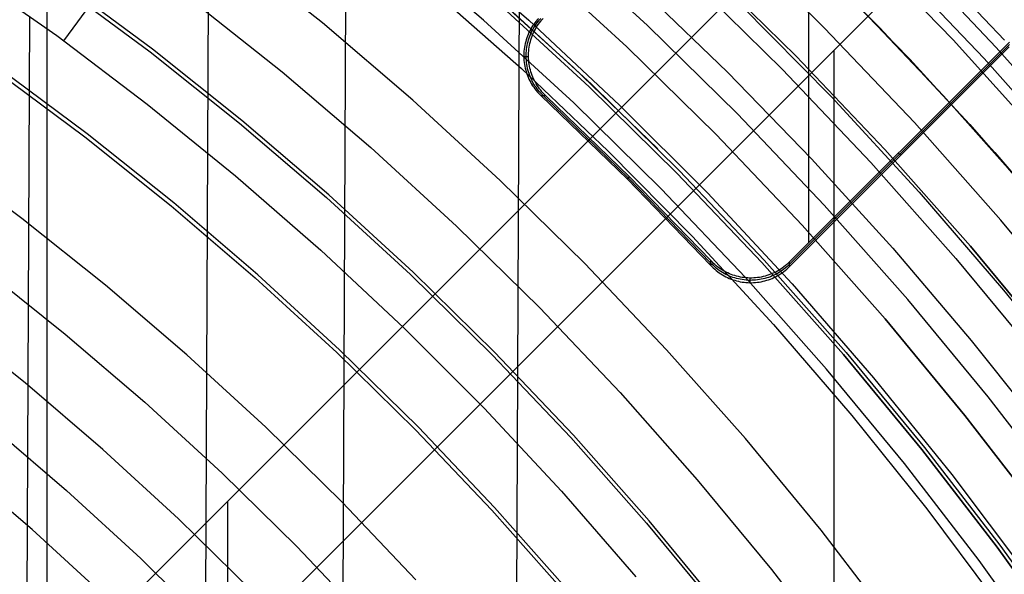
# Model space of a CAD drawing. Header units: millimetres. Extents: x 9001 to 10165, y -167 to 850.
# Tile 195 of 216: x 9616 to 9634, y 521 to 531. Entities that reach past the tile are written whole.
import ezdxf

# ---------------------------------------------------------------- set-up
doc = ezdxf.new("R2010")
doc.units = ezdxf.units.MM
for name, color, linetype in [('1', 7, 'Continuous'), ('COLOR EXT', 7, 'Continuous'), ('luz', 7, 'Continuous')]:
    doc.layers.add(name, color=color, linetype=linetype)

msp = doc.modelspace()

# ---------------------------------------------------------------- linework, layer by layer
at = {"layer": '1', "color": 29, "true_color": 0x4d342b}
for p, q in [((9625.156, 507.689, 34.462), (9625.321, 543.907, 34.462)), ((9622.013, 512.511, 42.462), (9622.135, 539.423, 42.462)), ((9619.524, 515.621, 76.062), (9619.616, 535.877, 76.062)), ((9616.961, 530.824, 70.562), (9620.525, 535.681, 64.537)), ((9623.726, 532.689, 76.062), (9625.432, 531.2, 76.062)), ((9630.112, 532.779, 42.462), (9631.818, 531.069, 42.462)), ((9630.112, 532.779, 51.512), (9631.818, 531.069, 51.512)), ((9615.141, 532.107, 70.562), (9616.833, 530.918, 70.562)), ((9632.37, 530.488, 59.568), (9630.766, 532.136, 59.568)), ((9632.371, 530.489, 60.562), (9630.767, 532.137, 60.562)), ((9630.767, 532.137, 60.065), (9632.371, 530.489, 60.065)), ((9623.662, 531.766, 65.657), (9625.296, 530.317, 65.657)), ((9627.463, 531.783, 63.109), (9629.048, 530.253, 63.109)), ((9616.288, 519.013, 70.562), (9616.343, 531.271, 70.562)), ((9625.432, 531.2, 76.062), (9627.086, 529.654, 76.062)), ((9631.818, 531.069, 42.462), (9633.464, 529.301, 42.462)), ((9631.818, 531.069, 51.512), (9633.464, 529.301, 51.512)), ((9616.833, 530.918, 70.562), (9618.482, 529.67, 70.562)), ((9633.919, 528.787, 59.568), (9632.37, 530.488, 59.568)), ((9633.92, 528.788, 60.562), (9632.371, 530.489, 60.562)), ((9632.371, 530.489, 60.065), (9633.92, 528.788, 60.065)), ((9625.296, 530.317, 65.657), (9626.88, 528.815, 65.657)), ((9629.048, 530.253, 63.109), (9630.582, 528.673, 63.109)), ((9618.482, 529.67, 70.562), (9620.087, 528.366, 70.562)), ((9627.086, 529.654, 76.062), (9628.686, 528.051, 76.062)), ((9633.464, 529.301, 42.462), (9635.047, 527.476, 42.462)), ((9633.464, 529.301, 51.512), (9635.047, 527.476, 51.512)), ((9626.88, 528.815, 65.657), (9628.413, 527.259, 65.657)), ((9635.411, 527.036, 59.568), (9633.919, 528.787, 59.568)), ((9635.412, 527.037, 60.562), (9633.92, 528.788, 60.562)), ((9633.92, 528.788, 60.065), (9635.412, 527.037, 60.065)), ((9630.582, 528.673, 63.109), (9632.063, 527.043, 63.109)), ((9620.087, 528.366, 70.562), (9621.646, 527.007, 70.562)), ((9628.686, 528.051, 76.062), (9630.228, 526.393, 76.062)), ((9628.413, 527.259, 65.657), (9629.891, 525.653, 65.657)), ((9621.646, 527.007, 70.562), (9623.156, 525.595, 70.562)), ((9632.063, 527.043, 63.109), (9633.489, 525.365, 63.109)), ((9630.228, 526.393, 76.062), (9631.712, 524.683, 76.062)), ((9629.891, 525.653, 65.657), (9631.315, 523.997, 65.657)), ((9623.156, 525.595, 70.562), (9624.617, 524.131, 70.562)), ((9633.489, 525.365, 63.109), (9634.86, 523.641, 63.109)), ((9631.712, 524.683, 76.062), (9633.136, 522.922, 76.062)), ((9624.617, 524.131, 70.562), (9626.026, 522.617, 70.562)), ((9631.315, 523.997, 65.657), (9632.681, 522.294, 65.657)), ((9633.136, 522.922, 76.062), (9634.498, 521.113, 76.062)), ((9626.026, 522.617, 70.562), (9627.381, 521.055, 70.562)), ((9632.681, 522.294, 65.657), (9633.989, 520.546, 65.657))]:
    msp.add_line(p, q, dxfattribs=at)
at = {"layer": '1', "color": 250, "true_color": 0x111111}
for p, q in [((9616.652, 541.189, 45.792), (9616.652, 424.503, 45.792)), ((9627.219, 530.711, 258.714), (9625.54, 532.252, 258.714)), ((9625.54, 532.252, 282.75), (9627.219, 530.711, 282.75)), ((9625.54, 532.252, 270.732), (9627.219, 530.711, 270.732)), ((9628.624, 532.192, 58.12), (9630.3, 530.545, 58.12)), ((9630.3, 530.545, 56.8), (9628.624, 532.192, 56.8)), ((9628.624, 532.192, 57.46), (9630.3, 530.545, 57.46)), ((9616.867, 531.86, 241.281), (9618.537, 530.62, 241.281)), ((9624.672, 531.766, 61.1), (9626.249, 530.336, 61.1)), ((9624.917, 531.549, 61.1), (9626.573, 530.031, 61.1)), ((9632.988, 529.824, 47.3), (9631.336, 531.564, 47.3)), ((9631.336, 531.564, 56.8), (9632.988, 529.824, 56.8)), ((9631.336, 531.564, 52.05), (9632.988, 529.824, 52.05)), ((9624.877, 531.503, 282.75), (9626.53, 529.986, 282.75)), ((9626.53, 529.986, 258.715), (9624.877, 531.503, 258.715)), ((9624.877, 531.503, 270.733), (9626.53, 529.986, 270.733)), ((9629.289, 531.476, 45.792), (9630.946, 529.801, 45.792)), ((9629.29, 531.476, 45.792), (9630.946, 529.801, 45.792)), ((9628.844, 529.114, 258.714), (9627.219, 530.711, 258.714)), ((9627.219, 530.711, 282.75), (9628.844, 529.114, 282.75)), ((9627.219, 530.711, 270.732), (9628.844, 529.114, 270.732)), ((9618.537, 530.62, 241.281), (9620.164, 529.322, 241.281)), ((9630.3, 530.545, 58.12), (9631.917, 528.841, 58.12)), ((9631.917, 528.841, 56.8), (9630.3, 530.545, 56.8)), ((9630.3, 530.545, 57.46), (9631.917, 528.841, 57.46)), ((9626.249, 530.336, 61.1), (9627.779, 528.855, 61.1)), ((9615.73, 530.273, 236.621), (9617.347, 529.073, 236.621)), ((9626.53, 529.986, 282.75), (9628.131, 528.413, 282.75)), ((9628.131, 528.413, 258.715), (9626.53, 529.986, 258.715)), ((9626.53, 529.986, 270.733), (9628.131, 528.413, 270.733)), ((9626.573, 530.031, 61.1), (9628.175, 528.456, 61.1)), ((9630.946, 529.801, 45.792), (9632.543, 528.069, 45.792)), ((9630.946, 529.801, 45.792), (9632.543, 528.069, 45.792)), ((9634.579, 528.028, 47.3), (9632.988, 529.824, 47.3)), ((9632.988, 529.824, 56.8), (9634.579, 528.028, 56.8)), ((9632.988, 529.824, 52.05), (9634.579, 528.028, 52.05)), ((9620.164, 529.322, 241.281), (9621.746, 527.969, 241.281)), ((9617.347, 529.073, 236.621), (9618.921, 527.817, 236.621)), ((9630.413, 527.462, 258.714), (9628.844, 529.114, 258.714)), ((9628.844, 529.114, 282.75), (9630.413, 527.462, 282.75)), ((9628.844, 529.114, 270.732), (9630.413, 527.462, 270.732)), ((9631.917, 528.841, 58.12), (9633.475, 527.083, 58.12)), ((9633.475, 527.083, 56.8), (9631.917, 528.841, 56.8)), ((9631.917, 528.841, 57.46), (9633.475, 527.083, 57.46)), ((9628.131, 528.413, 282.75), (9629.676, 526.786, 282.75)), ((9629.676, 526.786, 258.715), (9628.131, 528.413, 258.715)), ((9628.131, 528.413, 270.733), (9629.676, 526.786, 270.733)), ((9628.175, 528.456, 61.1), (9629.721, 526.827, 61.1)), ((9621.746, 527.969, 241.281), (9623.279, 526.563, 241.281)), ((9632.543, 528.069, 45.792), (9634.079, 526.283, 45.792)), ((9632.543, 528.069, 45.792), (9634.079, 526.283, 45.792)), ((9618.921, 527.817, 236.621), (9620.451, 526.508, 236.621)), ((9631.924, 525.756, 258.714), (9630.413, 527.462, 258.714)), ((9630.413, 527.462, 282.75), (9631.924, 525.756, 282.75)), ((9630.413, 527.462, 270.732), (9631.924, 525.756, 270.732)), ((9633.475, 527.083, 58.12), (9634.971, 525.272, 58.12)), ((9634.971, 525.272, 56.8), (9633.475, 527.083, 56.8)), ((9633.475, 527.083, 57.46), (9634.971, 525.272, 57.46)), ((9629.676, 526.786, 282.75), (9631.164, 525.106, 282.75)), ((9631.164, 525.106, 258.715), (9629.676, 526.786, 258.715)), ((9629.676, 526.786, 270.733), (9631.164, 525.106, 270.733)), ((9629.721, 526.827, 61.1), (9631.211, 525.146, 61.1)), ((9623.279, 526.563, 241.281), (9624.764, 525.104, 241.281)), ((9620.451, 526.508, 236.621), (9621.935, 525.147, 236.621)), ((9634.079, 526.283, 45.792), (9635.552, 524.445, 45.792)), ((9634.079, 526.283, 45.792), (9635.552, 524.445, 45.792)), ((9633.375, 524, 258.714), (9631.924, 525.756, 258.714)), ((9631.924, 525.756, 282.75), (9633.375, 524, 282.75)), ((9631.924, 525.756, 270.732), (9633.375, 524, 270.732)), ((9621.935, 525.147, 236.621), (9623.371, 523.735, 236.621)), ((9624.764, 525.104, 241.281), (9626.197, 523.595, 241.281)), ((9631.164, 525.106, 282.75), (9632.593, 523.376, 282.75)), ((9632.593, 523.376, 258.715), (9631.164, 525.106, 258.715)), ((9631.164, 525.106, 270.733), (9632.593, 523.376, 270.733)), ((9631.211, 525.146, 61.1), (9632.641, 523.414, 61.1)), ((9634.765, 522.194, 258.714), (9633.375, 524, 258.714)), ((9633.375, 524, 282.75), (9634.765, 522.194, 282.75)), ((9633.375, 524, 270.732), (9634.765, 522.194, 270.732)), ((9615.62, 523.822, 61.1), (9617.014, 522.629, 61.1)), ((9623.371, 523.735, 236.621), (9624.758, 522.275, 236.621)), ((9626.197, 523.595, 241.281), (9627.577, 522.037, 241.281)), ((9632.593, 523.376, 282.75), (9633.962, 521.598, 282.75)), ((9633.962, 521.598, 258.715), (9632.593, 523.376, 258.715)), ((9632.593, 523.376, 270.733), (9633.962, 521.598, 270.733)), ((9632.641, 523.414, 61.1), (9634.011, 521.634, 61.1)), ((9617.014, 522.629, 61.1), (9618.366, 521.389, 61.1)), ((9624.758, 522.275, 236.621), (9626.093, 520.768, 236.621)), ((9627.577, 522.037, 241.281), (9628.902, 520.432, 241.281)), ((9633.962, 521.598, 282.75), (9635.268, 519.773, 282.75)), ((9635.268, 519.773, 258.715), (9633.962, 521.598, 258.715)), ((9633.962, 521.598, 270.733), (9635.268, 519.773, 270.733)), ((9634.011, 521.634, 61.1), (9635.319, 519.808, 61.1)), ((9618.366, 521.389, 61.1), (9619.674, 520.103, 61.1))]:
    msp.add_line(p, q, dxfattribs=at)
at = {"layer": 'COLOR EXT', "color": 30, "true_color": 0xff8d00}
for p, q in [((9630.533, 527.146, 15.162), (9630.533, 535.948, 15.162)), ((9632.677, 535.167, 25.262), (9605.806, 508.297, 25.262)), ((9605.806, 508.297, 21.262), (9632.677, 535.167, 21.262)), ((9605.806, 508.297, 23.262), (9632.677, 535.167, 23.262)), ((9634.091, 533.753, 21.262), (9607.22, 506.882, 21.262)), ((9607.22, 506.882, 25.262), (9634.091, 533.753, 25.262)), ((9634.091, 533.753, 23.262), (9607.22, 506.882, 23.262)), ((9625.586, 531.205, 19.162), (9625.564, 531.179, 19.162)), ((9625.609, 531.231, 19.162), (9625.586, 531.205, 19.162)), ((9625.606, 531.179, 17.164), (9625.629, 531.206, 17.164)), ((9625.629, 531.206, 17.164), (9625.652, 531.232, 17.165)), ((9625.649, 531.18, 15.162), (9625.671, 531.207, 15.162)), ((9625.671, 531.207, 15.162), (9625.695, 531.233, 15.162)), ((9625.466, 531.034, 19.162), (9625.45, 531.003, 19.162)), ((9625.484, 531.064, 19.162), (9625.466, 531.034, 19.162)), ((9625.502, 531.094, 19.162), (9625.484, 531.064, 19.162)), ((9625.492, 531.004, 17.161), (9625.509, 531.035, 17.162)), ((9625.522, 531.123, 19.162), (9625.502, 531.094, 19.162)), ((9625.509, 531.035, 17.162), (9625.526, 531.065, 17.162)), ((9625.542, 531.151, 19.162), (9625.522, 531.123, 19.162)), ((9625.526, 531.065, 17.162), (9625.545, 531.095, 17.163)), ((9625.535, 531.005, 15.162), (9625.552, 531.036, 15.162)), ((9625.564, 531.179, 19.162), (9625.542, 531.151, 19.162)), ((9625.545, 531.095, 17.163), (9625.564, 531.124, 17.163)), ((9625.552, 531.036, 15.162), (9625.569, 531.066, 15.162)), ((9625.564, 531.124, 17.163), (9625.585, 531.152, 17.163)), ((9625.569, 531.066, 15.162), (9625.587, 531.096, 15.162)), ((9625.585, 531.152, 17.163), (9625.606, 531.179, 17.164)), ((9625.587, 531.096, 15.162), (9625.607, 531.124, 15.162)), ((9625.607, 531.124, 15.162), (9625.627, 531.153, 15.162)), ((9625.627, 531.153, 15.162), (9625.649, 531.18, 15.162)), ((9625.384, 530.842, 19.162), (9625.375, 530.808, 19.162)), ((9625.395, 530.875, 19.162), (9625.384, 530.842, 19.162)), ((9625.407, 530.908, 19.162), (9625.395, 530.875, 19.162)), ((9625.42, 530.94, 19.162), (9625.407, 530.908, 19.162)), ((9625.418, 530.809, 17.16), (9625.427, 530.843, 17.16)), ((9625.434, 530.972, 19.162), (9625.42, 530.94, 19.162)), ((9625.427, 530.843, 17.16), (9625.438, 530.876, 17.16)), ((9625.45, 531.003, 19.162), (9625.434, 530.972, 19.162)), ((9625.438, 530.876, 17.16), (9625.45, 530.909, 17.16)), ((9625.45, 530.909, 17.16), (9625.463, 530.941, 17.161)), ((9625.46, 530.81, 15.162), (9625.47, 530.844, 15.162)), ((9625.463, 530.941, 17.161), (9625.477, 530.973, 17.161)), ((9625.47, 530.844, 15.162), (9625.481, 530.877, 15.162)), ((9625.477, 530.973, 17.161), (9625.492, 531.004, 17.161)), ((9625.481, 530.877, 15.162), (9625.493, 530.91, 15.162)), ((9625.493, 530.91, 15.162), (9625.506, 530.942, 15.162)), ((9625.506, 530.942, 15.162), (9625.52, 530.974, 15.162)), ((9625.52, 530.974, 15.162), (9625.535, 531.005, 15.162)), ((9625.348, 530.672, 19.162), (9625.344, 530.637, 19.162)), ((9625.353, 530.706, 19.162), (9625.348, 530.672, 19.162)), ((9625.359, 530.74, 19.162), (9625.353, 530.706, 19.162)), ((9625.366, 530.775, 19.162), (9625.359, 530.74, 19.162)), ((9625.375, 530.808, 19.162), (9625.366, 530.775, 19.162)), ((9625.387, 530.638, 17.159), (9625.391, 530.672, 17.159)), ((9625.391, 530.672, 17.159), (9625.396, 530.707, 17.159)), ((9625.396, 530.707, 17.159), (9625.402, 530.741, 17.159)), ((9625.402, 530.741, 17.159), (9625.409, 530.775, 17.16)), ((9625.409, 530.775, 17.16), (9625.418, 530.809, 17.16)), ((9625.43, 530.639, 15.162), (9625.434, 530.673, 15.162)), ((9625.434, 530.673, 15.162), (9625.438, 530.708, 15.162)), ((9625.438, 530.708, 15.162), (9625.445, 530.742, 15.162)), ((9625.445, 530.742, 15.162), (9625.452, 530.776, 15.162)), ((9625.452, 530.776, 15.162), (9625.46, 530.81, 15.162)), ((9630.18, 526.709, 19.162), (9634.184, 530.714, 19.162)), ((9630.181, 526.752, 17.162), (9634.186, 530.757, 17.162)), ((9634.187, 530.8, 15.162), (9630.182, 526.795, 15.162)), ((9630.992, 483.846, 21.262), (9630.992, 530.654, 21.262)), ((9625.342, 530.602, 19.162), (9625.341, 530.567, 19.162)), ((9625.341, 530.567, 19.162), (9625.341, 530.532, 19.162)), ((9625.426, 530.534, 15.162), (9625.341, 530.532, 19.162)), ((9625.341, 530.532, 19.162), (9625.342, 530.497, 19.162)), ((9625.344, 530.637, 19.162), (9625.342, 530.602, 19.162)), ((9625.342, 530.497, 19.162), (9625.344, 530.463, 19.162)), ((9625.384, 530.568, 17.159), (9625.385, 530.603, 17.159)), ((9625.384, 530.533, 17.159), (9625.384, 530.568, 17.159)), ((9625.385, 530.498, 17.159), (9625.384, 530.533, 17.159)), ((9625.385, 530.603, 17.159), (9625.387, 530.638, 17.159)), ((9625.387, 530.464, 17.159), (9625.385, 530.498, 17.159)), ((9625.426, 530.569, 15.162), (9625.427, 530.604, 15.162)), ((9625.426, 530.534, 15.162), (9625.426, 530.569, 15.162)), ((9625.427, 530.499, 15.162), (9625.426, 530.534, 15.162)), ((9625.427, 530.604, 15.162), (9625.43, 530.639, 15.162)), ((9625.43, 530.465, 15.162), (9625.427, 530.499, 15.162)), ((9625.344, 530.463, 19.162), (9625.348, 530.428, 19.162)), ((9625.348, 530.428, 19.162), (9625.353, 530.393, 19.162)), ((9625.353, 530.393, 19.162), (9625.359, 530.359, 19.162)), ((9625.359, 530.359, 19.162), (9625.366, 530.325, 19.162)), ((9625.366, 530.325, 19.162), (9625.375, 530.291, 19.162)), ((9625.391, 530.429, 17.159), (9625.387, 530.464, 17.159)), ((9625.396, 530.394, 17.159), (9625.391, 530.429, 17.159)), ((9625.402, 530.36, 17.159), (9625.396, 530.394, 17.159)), ((9625.409, 530.326, 17.159), (9625.402, 530.36, 17.159)), ((9625.417, 530.292, 17.16), (9625.409, 530.326, 17.159)), ((9625.433, 530.43, 15.162), (9625.43, 530.465, 15.162)), ((9625.438, 530.395, 15.162), (9625.433, 530.43, 15.162)), ((9625.444, 530.361, 15.162), (9625.438, 530.395, 15.162)), ((9625.451, 530.327, 15.162), (9625.444, 530.361, 15.162)), ((9625.46, 530.293, 15.162), (9625.451, 530.327, 15.162)), ((9625.375, 530.291, 19.162), (9625.384, 530.258, 19.162)), ((9625.384, 530.258, 19.162), (9625.395, 530.224, 19.162)), ((9625.395, 530.224, 19.162), (9625.407, 530.192, 19.162)), ((9625.407, 530.192, 19.162), (9625.42, 530.159, 19.162)), ((9625.427, 530.259, 17.16), (9625.417, 530.292, 17.16)), ((9625.42, 530.159, 19.162), (9625.434, 530.127, 19.162)), ((9625.438, 530.225, 17.16), (9625.427, 530.259, 17.16)), ((9625.434, 530.127, 19.162), (9625.449, 530.096, 19.162)), ((9625.449, 530.193, 17.16), (9625.438, 530.225, 17.16)), ((9625.462, 530.16, 17.16), (9625.449, 530.193, 17.16)), ((9625.469, 530.26, 15.162), (9625.46, 530.293, 15.162)), ((9625.477, 530.128, 17.161), (9625.462, 530.16, 17.16)), ((9625.48, 530.226, 15.162), (9625.469, 530.26, 15.162)), ((9625.492, 530.097, 17.161), (9625.477, 530.128, 17.161)), ((9625.492, 530.194, 15.162), (9625.48, 530.226, 15.162)), ((9625.505, 530.161, 15.162), (9625.492, 530.194, 15.162)), ((9625.519, 530.129, 15.162), (9625.505, 530.161, 15.162)), ((9625.534, 530.098, 15.162), (9625.519, 530.129, 15.162)), ((9625.449, 530.096, 19.162), (9625.466, 530.065, 19.162)), ((9625.466, 530.065, 19.162), (9625.483, 530.035, 19.162)), ((9625.483, 530.035, 19.162), (9625.502, 530.005, 19.162)), ((9625.508, 530.066, 17.161), (9625.492, 530.097, 17.161)), ((9625.502, 530.005, 19.162), (9625.521, 529.976, 19.162)), ((9625.526, 530.036, 17.162), (9625.508, 530.066, 17.161)), ((9625.521, 529.976, 19.162), (9625.541, 529.948, 19.162)), ((9625.544, 530.006, 17.162), (9625.526, 530.036, 17.162)), ((9625.551, 530.067, 15.162), (9625.534, 530.098, 15.162)), ((9625.541, 529.948, 19.162), (9625.563, 529.921, 19.162)), ((9625.563, 529.978, 17.163), (9625.544, 530.006, 17.162)), ((9625.568, 530.037, 15.162), (9625.551, 530.067, 15.162)), ((9625.584, 529.949, 17.163), (9625.563, 529.978, 17.163)), ((9625.586, 530.008, 15.162), (9625.568, 530.037, 15.162)), ((9625.605, 529.922, 17.163), (9625.584, 529.949, 17.163)), ((9625.606, 529.979, 15.162), (9625.586, 530.008, 15.162)), ((9625.626, 529.95, 15.162), (9625.606, 529.979, 15.162)), ((9625.648, 529.923, 15.162), (9625.626, 529.95, 15.162)), ((9625.563, 529.921, 19.162), (9625.585, 529.894, 19.162)), ((9625.585, 529.894, 19.162), (9625.609, 529.868, 19.162)), ((9625.628, 529.895, 17.164), (9625.605, 529.922, 17.163)), ((9625.609, 529.868, 19.162), (9625.633, 529.843, 19.162)), ((9625.651, 529.869, 17.164), (9625.628, 529.895, 17.164)), ((9625.633, 529.843, 19.162), (9625.658, 529.819, 19.162)), ((9625.67, 529.896, 15.162), (9625.648, 529.923, 15.162)), ((9625.675, 529.844, 17.165), (9625.651, 529.869, 17.164)), ((9625.743, 529.821, 15.162), (9625.658, 529.819, 19.162)), ((9625.658, 529.819, 19.162), (9627.227, 528.302, 19.162)), ((9625.693, 529.87, 15.162), (9625.67, 529.896, 15.162)), ((9625.7, 529.82, 17.165), (9625.675, 529.844, 17.165)), ((9625.718, 529.845, 15.162), (9625.693, 529.87, 15.162)), ((9625.7, 529.82, 17.162), (9627.248, 528.323, 17.162)), ((9625.743, 529.821, 15.162), (9625.718, 529.845, 15.162)), ((9627.268, 528.344, 15.162), (9625.743, 529.821, 15.162)), ((9632.163, 528.776, 15.162), (9632.205, 528.734, 19.162)), ((9627.227, 528.302, 19.162), (9627.268, 528.344, 15.162)), ((9627.248, 528.323, 17.162), (9628.744, 526.776, 17.162)), ((9628.745, 526.819, 15.162), (9627.268, 528.344, 15.162)), ((9627.227, 528.302, 19.162), (9628.743, 526.734, 19.162)), ((9628.743, 526.734, 19.162), (9628.745, 526.819, 15.162)), ((9628.743, 526.734, 19.162), (9628.767, 526.709, 19.162)), ((9628.768, 526.751, 17.165), (9628.744, 526.776, 17.165)), ((9628.769, 526.794, 15.162), (9628.745, 526.819, 15.162)), ((9628.767, 526.709, 19.162), (9628.792, 526.685, 19.162)), ((9628.793, 526.727, 17.164), (9628.768, 526.751, 17.165)), ((9628.794, 526.769, 15.162), (9628.769, 526.794, 15.162)), ((9628.819, 526.704, 17.164), (9628.793, 526.727, 17.164)), ((9628.82, 526.746, 15.162), (9628.794, 526.769, 15.162)), ((9628.847, 526.724, 15.162), (9628.82, 526.746, 15.162)), ((9628.874, 526.702, 15.162), (9628.847, 526.724, 15.162)), ((9630.104, 526.725, 15.162), (9630.077, 526.703, 15.162)), ((9630.131, 526.747, 15.162), (9630.104, 526.725, 15.162)), ((9630.156, 526.728, 17.165), (9630.13, 526.705, 17.164)), ((9630.157, 526.771, 15.162), (9630.131, 526.747, 15.162)), ((9630.155, 526.685, 19.162), (9630.18, 526.709, 19.162)), ((9630.181, 526.752, 17.165), (9630.156, 526.728, 17.165)), ((9630.182, 526.795, 15.162), (9630.157, 526.771, 15.162)), ((9630.18, 526.709, 19.162), (9630.182, 526.795, 15.162)), ((9628.792, 526.685, 19.162), (9628.818, 526.661, 19.162)), ((9628.818, 526.661, 19.162), (9628.845, 526.639, 19.162)), ((9628.846, 526.681, 17.163), (9628.819, 526.704, 17.164)), ((9628.845, 526.639, 19.162), (9628.872, 526.617, 19.162)), ((9628.873, 526.66, 17.163), (9628.846, 526.681, 17.163)), ((9628.872, 526.617, 19.162), (9628.901, 526.597, 19.162)), ((9628.902, 526.639, 17.163), (9628.873, 526.66, 17.163)), ((9628.903, 526.682, 15.162), (9628.874, 526.702, 15.162)), ((9628.901, 526.597, 19.162), (9628.929, 526.577, 19.162)), ((9628.931, 526.62, 17.162), (9628.902, 526.639, 17.163)), ((9628.932, 526.662, 15.162), (9628.903, 526.682, 15.162)), ((9628.929, 526.577, 19.162), (9628.959, 526.559, 19.162)), ((9628.96, 526.601, 17.162), (9628.931, 526.62, 17.162)), ((9628.961, 526.644, 15.162), (9628.932, 526.662, 15.162)), ((9628.959, 526.559, 19.162), (9628.989, 526.542, 19.162)), ((9628.99, 526.584, 17.161), (9628.96, 526.601, 17.162)), ((9628.991, 526.627, 15.162), (9628.961, 526.644, 15.162)), ((9628.989, 526.542, 19.162), (9629.02, 526.525, 19.162)), ((9629.021, 526.568, 17.161), (9628.99, 526.584, 17.161)), ((9629.022, 526.61, 15.162), (9628.991, 526.627, 15.162)), ((9629.053, 526.553, 17.161), (9629.021, 526.568, 17.161)), ((9629.054, 526.595, 15.162), (9629.022, 526.61, 15.162)), ((9629.084, 526.538, 17.16), (9629.053, 526.553, 17.161)), ((9629.085, 526.581, 15.162), (9629.054, 526.595, 15.162)), ((9629.117, 526.525, 17.16), (9629.084, 526.538, 17.16)), ((9629.118, 526.568, 15.162), (9629.085, 526.581, 15.162)), ((9629.151, 526.556, 15.162), (9629.118, 526.568, 15.162)), ((9629.184, 526.545, 15.162), (9629.151, 526.556, 15.162)), ((9629.217, 526.536, 15.162), (9629.184, 526.545, 15.162)), ((9629.251, 526.527, 15.162), (9629.217, 526.536, 15.162)), ((9629.7, 526.528, 15.162), (9629.666, 526.52, 15.162)), ((9629.734, 526.536, 15.162), (9629.7, 526.528, 15.162)), ((9629.768, 526.546, 15.162), (9629.734, 526.536, 15.162)), ((9629.801, 526.557, 15.162), (9629.768, 526.546, 15.162)), ((9629.834, 526.569, 15.162), (9629.801, 526.557, 15.162)), ((9629.865, 526.539, 17.161), (9629.833, 526.526, 17.16)), ((9629.866, 526.582, 15.162), (9629.834, 526.569, 15.162)), ((9629.897, 526.553, 17.161), (9629.865, 526.539, 17.161)), ((9629.898, 526.596, 15.162), (9629.866, 526.582, 15.162)), ((9629.928, 526.568, 17.161), (9629.897, 526.553, 17.161)), ((9629.929, 526.611, 15.162), (9629.898, 526.596, 15.162)), ((9629.927, 526.526, 19.162), (9629.958, 526.542, 19.162)), ((9629.959, 526.585, 17.162), (9629.928, 526.568, 17.161)), ((9629.96, 526.627, 15.162), (9629.929, 526.611, 15.162)), ((9629.958, 526.542, 19.162), (9629.988, 526.559, 19.162)), ((9629.989, 526.602, 17.162), (9629.959, 526.585, 17.162)), ((9629.99, 526.645, 15.162), (9629.96, 526.627, 15.162)), ((9629.988, 526.559, 19.162), (9630.018, 526.578, 19.162)), ((9630.019, 526.621, 17.163), (9629.989, 526.602, 17.162)), ((9630.02, 526.663, 15.162), (9629.99, 526.645, 15.162)), ((9630.018, 526.578, 19.162), (9630.047, 526.597, 19.162)), ((9630.048, 526.64, 17.163), (9630.019, 526.621, 17.163)), ((9630.048, 526.683, 15.162), (9630.02, 526.663, 15.162)), ((9630.047, 526.597, 19.162), (9630.075, 526.618, 19.162)), ((9630.077, 526.703, 15.162), (9630.048, 526.683, 15.162)), ((9630.076, 526.661, 17.163), (9630.048, 526.64, 17.163)), ((9630.075, 526.618, 19.162), (9630.103, 526.639, 19.162)), ((9630.103, 526.682, 17.164), (9630.076, 526.661, 17.163)), ((9630.13, 526.705, 17.164), (9630.103, 526.682, 17.164)), ((9630.103, 526.639, 19.162), (9630.129, 526.662, 19.162)), ((9630.129, 526.662, 19.162), (9630.155, 526.685, 19.162)), ((9629.02, 526.525, 19.162), (9629.051, 526.51, 19.162)), ((9629.051, 526.51, 19.162), (9629.083, 526.496, 19.162)), ((9629.083, 526.496, 19.162), (9629.116, 526.483, 19.162)), ((9629.116, 526.483, 19.162), (9629.148, 526.471, 19.162)), ((9629.15, 526.513, 17.16), (9629.117, 526.525, 17.16)), ((9629.148, 526.471, 19.162), (9629.182, 526.46, 19.162)), ((9629.183, 526.503, 17.16), (9629.15, 526.513, 17.16)), ((9629.182, 526.46, 19.162), (9629.215, 526.45, 19.162)), ((9629.216, 526.493, 17.16), (9629.183, 526.503, 17.16)), ((9629.215, 526.45, 19.162), (9629.249, 526.442, 19.162)), ((9629.25, 526.485, 17.159), (9629.216, 526.493, 17.16)), ((9629.249, 526.442, 19.162), (9629.283, 526.435, 19.162)), ((9629.284, 526.478, 17.159), (9629.25, 526.485, 17.159)), ((9629.285, 526.52, 15.162), (9629.251, 526.527, 15.162)), ((9629.283, 526.435, 19.162), (9629.318, 526.429, 19.162)), ((9629.319, 526.472, 17.159), (9629.284, 526.478, 17.159)), ((9629.319, 526.514, 15.162), (9629.285, 526.52, 15.162)), ((9629.318, 526.429, 19.162), (9629.352, 526.424, 19.162)), ((9629.354, 526.509, 15.162), (9629.319, 526.514, 15.162)), ((9629.353, 526.467, 17.159), (9629.319, 526.472, 17.159)), ((9629.352, 526.424, 19.162), (9629.387, 526.42, 19.162)), ((9629.388, 526.463, 17.159), (9629.353, 526.467, 17.159)), ((9629.389, 526.506, 15.162), (9629.354, 526.509, 15.162)), ((9629.387, 526.42, 19.162), (9629.422, 526.418, 19.162)), ((9629.423, 526.461, 17.159), (9629.388, 526.463, 17.159)), ((9629.423, 526.503, 15.162), (9629.389, 526.506, 15.162)), ((9629.422, 526.418, 19.162), (9629.456, 526.417, 19.162)), ((9629.458, 526.502, 15.162), (9629.423, 526.503, 15.162)), ((9629.457, 526.459, 17.159), (9629.423, 526.461, 17.159)), ((9629.458, 526.502, 15.162), (9629.456, 526.417, 19.162)), ((9629.456, 526.417, 19.162), (9629.491, 526.417, 19.162)), ((9629.492, 526.46, 17.159), (9629.457, 526.459, 17.159)), ((9629.493, 526.502, 15.162), (9629.458, 526.502, 15.162)), ((9629.491, 526.417, 19.162), (9629.526, 526.418, 19.162)), ((9629.527, 526.461, 17.159), (9629.492, 526.46, 17.159)), ((9629.528, 526.503, 15.162), (9629.493, 526.502, 15.162)), ((9629.526, 526.418, 19.162), (9629.561, 526.42, 19.162)), ((9629.562, 526.463, 17.159), (9629.527, 526.461, 17.159)), ((9629.563, 526.506, 15.162), (9629.528, 526.503, 15.162)), ((9629.561, 526.42, 19.162), (9629.596, 526.424, 19.162)), ((9629.597, 526.467, 17.159), (9629.562, 526.463, 17.159)), ((9629.597, 526.509, 15.162), (9629.563, 526.506, 15.162)), ((9629.596, 526.424, 19.162), (9629.63, 526.429, 19.162)), ((9629.632, 526.514, 15.162), (9629.597, 526.509, 15.162)), ((9629.631, 526.472, 17.159), (9629.597, 526.467, 17.159)), ((9629.63, 526.429, 19.162), (9629.665, 526.435, 19.162)), ((9629.665, 526.478, 17.159), (9629.631, 526.472, 17.159)), ((9629.666, 526.52, 15.162), (9629.632, 526.514, 15.162)), ((9629.699, 526.485, 17.16), (9629.665, 526.478, 17.159)), ((9629.665, 526.435, 19.162), (9629.699, 526.442, 19.162)), ((9629.733, 526.494, 17.16), (9629.699, 526.485, 17.16)), ((9629.699, 526.442, 19.162), (9629.732, 526.451, 19.162)), ((9629.732, 526.451, 19.162), (9629.766, 526.46, 19.162)), ((9629.767, 526.503, 17.16), (9629.733, 526.494, 17.16)), ((9629.766, 526.46, 19.162), (9629.799, 526.471, 19.162)), ((9629.8, 526.514, 17.16), (9629.767, 526.503, 17.16)), ((9629.799, 526.471, 19.162), (9629.832, 526.483, 19.162)), ((9629.833, 526.526, 17.16), (9629.8, 526.514, 17.16)), ((9629.832, 526.483, 19.162), (9629.864, 526.496, 19.162)), ((9629.864, 526.496, 19.162), (9629.896, 526.51, 19.162)), ((9629.896, 526.51, 19.162), (9629.927, 526.526, 19.162)), ((9619.949, 519.611, 25.262), (9619.949, 522.439, 25.262)), ((9619.242, 521.732, 21.262), (9619.242, 521.732, 25.262))]:
    msp.add_line(p, q, dxfattribs=at)
at = {"layer": 'luz', "color": 7, "true_color": 0xffffff}
for p, q in [((9624.608, 531.2, -29.161), (9622.913, 532.65, -29.161)), ((9627.592, 531.105, -30.224), (9625.899, 532.657, -30.224)), ((9630.82, 531.056, -29.63), (9629.127, 532.721, -29.63)), ((9621.673, 531.149, -28.098), (9619.982, 532.497, -28.098)), ((9633.159, 530.84, -26.763), (9631.49, 532.566, -26.763)), ((9633.947, 530.703, -31.038), (9632.264, 532.475, -31.038)), ((9634.094, 530.838, -26.298), (9632.406, 532.616, -26.298)), ((9632.406, 532.616, -23.538), (9634.094, 530.838, -23.538)), ((9634.094, 530.838, -24.918), (9632.406, 532.616, -24.918)), ((9632.05, 532.265, -26.798), (9633.725, 530.5, -26.798)), ((9618.576, 530.67, -28.713), (9616.903, 531.912, -28.713)), ((9628.386, 531.941, -29.917), (9630.053, 530.302, -29.917)), ((9619.279, 531.584, -28.406), (9620.939, 530.26, -28.406)), ((9626.251, 529.693, -29.161), (9624.608, 531.2, -29.161)), ((9623.317, 529.743, -28.098), (9621.673, 531.149, -28.098)), ((9629.231, 529.494, -30.224), (9627.592, 531.105, -30.224)), ((9632.455, 529.335, -29.63), (9630.82, 531.056, -29.63)), ((9634.767, 529.057, -26.763), (9633.159, 530.84, -26.763)), ((9620.205, 529.371, -28.713), (9618.576, 530.67, -28.713)), ((9635.567, 528.874, -31.038), (9633.947, 530.703, -31.038)), ((9633.725, 530.5, -26.798), (9635.339, 528.679, -26.798)), ((9617.389, 529.127, -27.65), (9615.77, 530.329, -27.65)), ((9630.053, 530.302, -29.917), (9631.662, 528.608, -29.917)), ((9620.939, 530.26, -28.406), (9622.552, 528.88, -28.406)), ((9624.911, 528.281, -28.098), (9623.317, 529.743, -28.098)), ((9627.842, 528.129, -29.161), (9626.251, 529.693, -29.161)), ((9630.812, 527.828, -30.224), (9629.231, 529.494, -30.224)), ((9621.788, 528.017, -28.713), (9620.205, 529.371, -28.713)), ((9634.029, 527.557, -29.63), (9632.455, 529.335, -29.63)), ((9618.965, 527.87, -27.65), (9617.389, 529.127, -27.65)), ((9622.552, 528.88, -28.406), (9624.117, 527.445, -28.406)), ((9616.201, 527.584, -26.587), (9614.636, 528.746, -26.587)), ((9631.662, 528.608, -29.917), (9633.212, 526.858, -29.917)), ((9626.453, 526.764, -28.098), (9624.911, 528.281, -28.098)), ((9623.323, 526.608, -28.713), (9621.788, 528.017, -28.713)), ((9629.377, 526.512, -29.161), (9627.842, 528.129, -29.161)), ((9620.497, 526.559, -27.65), (9618.965, 527.87, -27.65)), ((9632.336, 526.109, -30.224), (9630.812, 527.828, -30.224)), ((9617.725, 526.369, -26.587), (9616.201, 527.584, -26.587)), ((9624.117, 527.445, -28.406), (9625.631, 525.956, -28.406)), ((9635.541, 525.727, -29.63), (9634.029, 527.557, -29.63)), ((9627.942, 525.196, -28.098), (9626.453, 526.764, -28.098)), ((9633.212, 526.858, -29.917), (9634.7, 525.056, -29.917)), ((9615.498, 526.67, -26.895), (9616.99, 525.48, -26.895)), ((9621.982, 525.196, -27.65), (9620.497, 526.559, -27.65)), ((9624.809, 525.148, -28.713), (9623.323, 526.608, -28.713)), ((9619.205, 525.102, -26.587), (9617.725, 526.369, -26.587)), ((9630.856, 524.843, -29.161), (9629.377, 526.512, -29.161)), ((9633.799, 524.338, -30.224), (9632.336, 526.109, -30.224)), ((9625.631, 525.956, -28.406), (9627.093, 524.417, -28.406)), ((9616.256, 524.591, -27.202), (9614.795, 525.757, -27.202)), ((9616.99, 525.48, -26.895), (9618.441, 524.239, -26.895)), ((9620.642, 523.784, -26.587), (9619.205, 525.102, -26.587)), ((9623.42, 523.783, -27.65), (9621.982, 525.196, -27.65)), ((9626.243, 523.637, -28.713), (9624.809, 525.148, -28.713)), ((9629.377, 523.577, -28.098), (9627.942, 525.196, -28.098)), ((9632.277, 523.124, -29.161), (9630.856, 524.843, -29.161)), ((9617.676, 523.376, -27.202), (9616.256, 524.591, -27.202)), ((9627.093, 524.417, -28.406), (9628.501, 522.828, -28.406)), ((9618.441, 524.239, -26.895), (9619.848, 522.948, -26.895)), ((9635.2, 522.517, -30.224), (9633.799, 524.338, -30.224)), ((9622.031, 522.418, -26.587), (9620.642, 523.784, -26.587)), ((9624.808, 522.321, -27.65), (9623.42, 523.783, -27.65)), ((9627.625, 522.078, -28.713), (9626.243, 523.637, -28.713)), ((9630.754, 521.91, -28.098), (9629.377, 523.577, -28.098)), ((9619.054, 522.112, -27.202), (9617.676, 523.376, -27.202)), ((9633.637, 521.356, -29.161), (9632.277, 523.124, -29.161)), ((9616.385, 521.918, -26.139), (9615.016, 523.09, -26.139)), ((9619.848, 522.948, -26.895), (9621.209, 521.61, -26.895)), ((9628.501, 522.828, -28.406), (9629.853, 521.191, -28.406)), ((9623.373, 521.005, -26.587), (9622.031, 522.418, -26.587)), ((9626.145, 520.812, -27.65), (9624.808, 522.321, -27.65)), ((9620.387, 520.802, -27.202), (9619.054, 522.112, -27.202)), ((9628.952, 520.472, -28.713), (9627.625, 522.078, -28.713)), ((9617.713, 520.7, -26.139), (9616.385, 521.918, -26.139)), ((9632.073, 520.196, -28.098), (9630.754, 521.91, -28.098)), ((9621.209, 521.61, -26.895), (9622.524, 520.226, -26.895)), ((9634.935, 519.543, -29.161), (9633.637, 521.356, -29.161)), ((9629.853, 521.191, -28.406), (9631.148, 519.508, -28.406))]:
    msp.add_line(p, q, dxfattribs=at)

doc.saveas('drawing.dxf')
